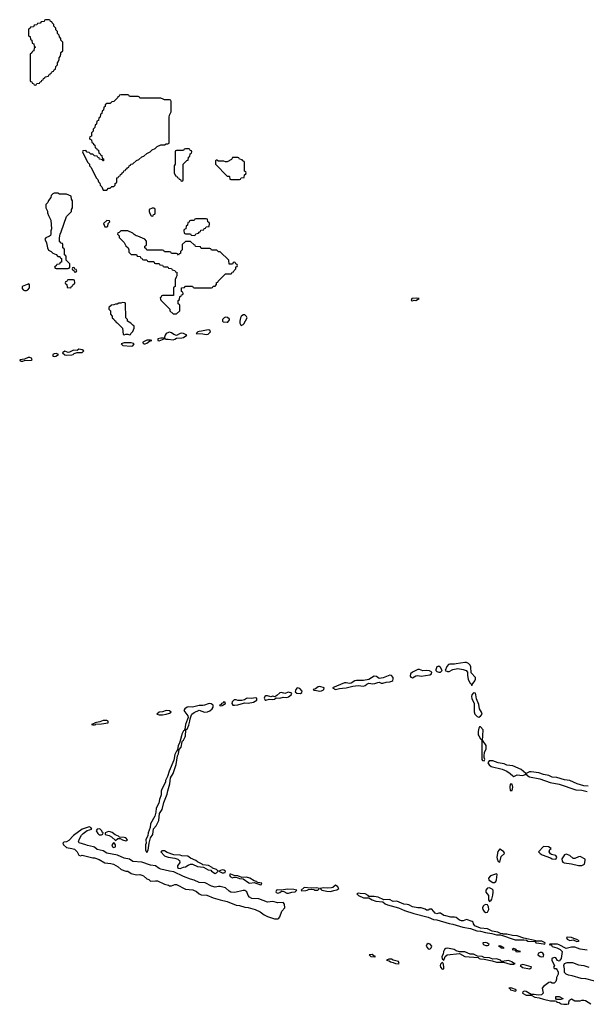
# Model space of a CAD drawing. Header units: inches. Extents: x 2722057 to 2913084, y 892730 to 1030005.
# Tile 172 of 231: x 2883014 to 2889500, y 896924 to 908206. Entities that reach past the tile are written whole.
import ezdxf

# ---------------------------------------------------------------- set-up
doc = ezdxf.new("R2010")
doc.units = ezdxf.units.IN
doc.header["$MEASUREMENT"] = 0
doc.layers.add('C8889', color=7, linetype='Continuous')
doc.layers.add('C8980', color=7, linetype='Continuous')

msp = doc.modelspace()

# ---------------------------------------------------------------- linework, layer by layer
at = {"layer": 'C8889', "color": 2, "elevation": 2}
for points in [[(2884865, 900000), (2884843, 899917), (2884827, 899890), (2884822, 899838), (2884810, 899826), (2884790, 899786), (2884777, 899723), (2884724, 899596), (2884706, 899534), (2884684, 899490), (2884681, 899470), (2884639, 899390), (2884633, 899367), (2884635, 899325), (2884613, 899270), (2884605, 899230), (2884575, 899170), (2884574, 899126), (2884562, 899078), (2884513, 898990), (2884508, 898950), (2884486, 898890), (2884482, 898858), (2884459, 898810), (2884461, 898770), (2884452, 898750), (2884454, 898690), (2884470, 898662), (2884486, 898690), (2884497, 898770), (2884513, 898830), (2884536, 898870), (2884547, 898933), (2884576, 898970), (2884607, 899030), (2884615, 899110), (2884643, 899157), (2884662, 899238), (2884703, 899330), (2884710, 899370), (2884732, 899450), (2884740, 899520), (2884769, 899570), (2884805, 899670), (2884819, 899770), (2884830, 899794), (2884838, 899842), (2884864, 899870), (2884873, 899930), (2884878, 899942), (2884890, 899951), (2884909, 899990), (2884910, 900000)], [(2888268, 900000), (2888290, 899965), (2888305, 899950), (2888305, 899730), (2888310, 899718), (2888330, 899712), (2888339, 899730), (2888332, 899750), (2888332, 899770), (2888336, 899810), (2888354, 899850), (2888352, 899888), (2888313, 899950), (2888316, 900000)], [(2889522, 899422), (2889470, 899426), (2889395, 899450), (2889310, 899490), (2889250, 899495), (2889161, 899521), (2889110, 899525), (2889070, 899547), (2889010, 899556), (2888956, 899576), (2888870, 899589), (2888850, 899586), (2888812, 899570), (2888818, 899550), (2888851, 899531), (2888968, 899508), (2889085, 899465), (2889190, 899445), (2889381, 899381), (2889450, 899377), (2889510, 899362)], [(2889510, 897544), (2889430, 897556), (2889370, 897577), (2889330, 897579), (2889270, 897563), (2889190, 897606), (2889170, 897611), (2889087, 897613), (2889074, 897610), (2889102, 897602), (2889110, 897588), (2889162, 897570), (2889202, 897550), (2889222, 897530), (2889211, 897450), (2889190, 897418), (2889170, 897426), (2889150, 897455), (2889130, 897459), (2889105, 897450), (2889104, 897430), (2889111, 897410), (2889134, 897370), (2889126, 897350), (2889130, 897334), (2889153, 897333), (2889164, 897324), (2889177, 897297), (2889178, 897270), (2889158, 897230), (2889158, 897210), (2889150, 897186), (2889130, 897166), (2889110, 897166), (2889090, 897178), (2889070, 897175), (2889010, 897129), (2888996, 897110), (2889006, 897050), (2888987, 897033), (2888950, 897029), (2888903, 897037), (2888870, 897035), (2888810, 897069), (2888787, 897073), (2888772, 897068), (2888771, 897050), (2888810, 897029), (2888870, 897027), (2888910, 897006), (2888959, 896999), (2889010, 896981), (2889090, 896964), (2889144, 896964), (2889158, 896958), (2889162, 896950), (2889190, 896943), (2889212, 896930), (2889244, 896924), (2889276, 896924), (2889298, 896930), (2889299, 896950), (2889309, 896971), (2889330, 896985), (2889370, 896965), (2889430, 896962), (2889449, 896971), (2889470, 896971), (2889490, 896966), (2889550, 896931)], [(2889671, 897169), (2889494, 897214), (2889441, 897221), (2889338, 897250), (2889297, 897257), (2889268, 897268), (2889249, 897290), (2889249, 897330), (2889242, 897370), (2889249, 897390), (2889279, 897401), (2889342, 897402), (2889410, 897377), (2889470, 897367), (2889530, 897348)]]:
    msp.add_lwpolyline(points, dxfattribs=at)
for points in [[(2888430, 899712), (2888388, 899712), (2888371, 899690), (2888387, 899667), (2888410, 899650), (2888538, 899618), (2888590, 899595), (2888630, 899570), (2888660, 899540), (2888670, 899536), (2888710, 899553), (2888770, 899547), (2888802, 899558), (2888809, 899570), (2888753, 899613), (2888657, 899657), (2888590, 899665), (2888558, 899678), (2888490, 899692)], [(2888650, 899446), (2888630, 899446), (2888623, 899410), (2888630, 899374), (2888650, 899374), (2888657, 899410)], [(2883810, 898957), (2883730, 898929), (2883630, 898857), (2883578, 898802), (2883550, 898787), (2883520, 898780), (2883508, 898772), (2883516, 898750), (2883550, 898720), (2883610, 898711), (2883640, 898700), (2883671, 898671), (2883691, 898631), (2883710, 898626), (2883730, 898634), (2883850, 898601), (2883870, 898603), (2883924, 898584), (2883990, 898545), (2884057, 898537), (2884088, 898528), (2884140, 898500), (2884174, 898470), (2884230, 898451), (2884250, 898451), (2884290, 898424), (2884350, 898407), (2884389, 898411), (2884410, 898404), (2884430, 898394), (2884470, 898362), (2884493, 898353), (2884510, 898336), (2884570, 898340), (2884590, 898337), (2884670, 898302), (2884716, 898290), (2884730, 898281), (2884750, 898282), (2884790, 898298), (2884810, 898297), (2884910, 898242), (2884995, 898235), (2885036, 898216), (2885069, 898189), (2885090, 898180), (2885156, 898176), (2885230, 898144), (2885310, 898119), (2885390, 898101), (2885490, 898061), (2885530, 898055), (2885590, 898036), (2885630, 898032), (2885710, 898009), (2885765, 897985), (2885813, 897950), (2885851, 897930), (2885930, 897905), (2885970, 897905), (2885979, 897910), (2885990, 897926), (2886015, 897990), (2886047, 898030), (2886044, 898070), (2886030, 898089), (2885970, 898085), (2885910, 898100), (2885850, 898096), (2885752, 898132), (2885670, 898135), (2885643, 898150), (2885630, 898170), (2885614, 898214), (2885590, 898229), (2885570, 898229), (2885476, 898204), (2885430, 898210), (2885410, 898221), (2885370, 898258), (2885310, 898275), (2885290, 898275), (2885250, 898265), (2885210, 898277), (2885135, 898315), (2885070, 898318), (2885010, 898348), (2884970, 898356), (2884888, 898388), (2884780, 898440), (2884728, 898448), (2884630, 898471), (2884610, 898481), (2884570, 898510), (2884510, 898518), (2884413, 898553), (2884310, 898562), (2884270, 898585), (2884210, 898598), (2884133, 898633), (2884010, 898656), (2883970, 898681), (2883899, 898699), (2883870, 898725), (2883858, 898730), (2883790, 898742), (2883770, 898752), (2883693, 898773), (2883686, 898790), (2883699, 898821), (2883720, 898860), (2883739, 898881), (2883786, 898914), (2883838, 898930), (2883828, 898950)], [(2883930, 898933), (2883902, 898930), (2883891, 898910), (2883910, 898882), (2883925, 898865), (2883950, 898867), (2883967, 898873), (2883968, 898890), (2883958, 898898), (2883953, 898910)], [(2884030, 898904), (2883994, 898890), (2883994, 898870), (2884037, 898857), (2884064, 898844), (2884110, 898802), (2884138, 898822), (2884165, 898825), (2884190, 898807), (2884230, 898796), (2884240, 898800), (2884249, 898810), (2884228, 898830), (2884210, 898836), (2884158, 898838), (2884146, 898850), (2884106, 898866), (2884072, 898892), (2884050, 898901)], [(2884090, 898778), (2884068, 898750), (2884076, 898730), (2884090, 898721), (2884109, 898730), (2884109, 898750)], [(2884650, 898684), (2884631, 898670), (2884670, 898625), (2884680, 898620), (2884714, 898610), (2884790, 898599), (2884825, 898585), (2884837, 898577), (2884843, 898570), (2884847, 898550), (2884820, 898510), (2884822, 898490), (2884830, 898482), (2884850, 898480), (2884890, 898496), (2884910, 898498), (2884941, 898519), (2884970, 898531), (2884990, 898528), (2885050, 898501), (2885116, 898496), (2885170, 898466), (2885200, 898460), (2885208, 898448), (2885250, 898422), (2885266, 898430), (2885286, 898450), (2885266, 898470), (2885222, 898482), (2885218, 898490), (2885176, 898516), (2885110, 898522), (2885102, 898530), (2885050, 898556), (2885030, 898573), (2884970, 898597), (2884940, 898620), (2884870, 898625), (2884850, 898632), (2884778, 898638), (2884703, 898663), (2884670, 898681)], [(2888510, 898706), (2888487, 898673), (2888476, 898610), (2888478, 898590), (2888490, 898562), (2888510, 898554), (2888524, 898616), (2888562, 898650), (2888555, 898670), (2888516, 898696)], [(2889008, 898732), (2888954, 898670), (2888972, 898650), (2888995, 898635), (2889090, 898603), (2889110, 898591), (2889150, 898587), (2889155, 898590), (2889162, 898610), (2889150, 898628), (2889102, 898642), (2889089, 898649), (2889075, 898670), (2889082, 898698), (2889098, 898710), (2889068, 898728)], [(2889270, 898644), (2889250, 898638), (2889219, 898590), (2889223, 898563), (2889231, 898551), (2889246, 898545), (2889330, 898534), (2889410, 898515), (2889450, 898516), (2889470, 898525), (2889478, 898530), (2889488, 898570), (2889487, 898587), (2889430, 898618), (2889410, 898615), (2889370, 898593), (2889350, 898596), (2889310, 898627)], [(2885330, 898464), (2885294, 898450), (2885330, 898431), (2885350, 898432), (2885366, 898434), (2885368, 898450), (2885350, 898459)], [(2885424, 898416), (2885414, 898410), (2885422, 898390), (2885450, 898372), (2885470, 898382), (2885490, 898382), (2885530, 898365), (2885570, 898362), (2885635, 898315), (2885650, 898311), (2885698, 898318), (2885770, 898294), (2885782, 898298), (2885786, 898310), (2885740, 898320), (2885726, 898326), (2885726, 898330), (2885698, 898338), (2885650, 898369), (2885610, 898379), (2885556, 898376), (2885510, 898394), (2885470, 898398), (2885430, 898415)], [(2888470, 898419), (2888403, 898397), (2888382, 898370), (2888385, 898350), (2888398, 898338), (2888430, 898319), (2888450, 898319), (2888463, 898330), (2888470, 898350), (2888479, 898410)], [(2886078, 898242), (2886010, 898233), (2885966, 898234), (2885954, 898230), (2885946, 898214), (2885950, 898206), (2885970, 898198), (2885990, 898205), (2886010, 898222), (2886036, 898216), (2886070, 898199), (2886090, 898197), (2886130, 898207), (2886167, 898213), (2886186, 898230), (2886150, 898239)], [(2886270, 898262), (2886234, 898230), (2886245, 898225), (2886290, 898227), (2886306, 898230), (2886320, 898240), (2886350, 898245), (2886379, 898239), (2886390, 898232), (2886427, 898233), (2886446, 898250), (2886410, 898259), (2886350, 898254)], [(2886630, 898289), (2886598, 898262), (2886583, 898257), (2886535, 898255), (2886490, 898259), (2886454, 898250), (2886474, 898230), (2886530, 898219), (2886570, 898216), (2886610, 898226), (2886643, 898237), (2886666, 898250), (2886658, 898258), (2886655, 898270)], [(2886890, 898199), (2886872, 898190), (2886892, 898170), (2886950, 898143), (2887010, 898145), (2887050, 898119), (2887090, 898104), (2887170, 898098), (2887196, 898076), (2887224, 898064), (2887350, 898028), (2887420, 898000), (2887525, 897965), (2887690, 897924), (2887750, 897895), (2887790, 897893), (2887928, 897848), (2887970, 897843), (2888088, 897808), (2888173, 897793), (2888246, 897766), (2888290, 897761), (2888345, 897745), (2888417, 897737), (2888470, 897718), (2888518, 897718), (2888684, 897664), (2888784, 897664), (2888817, 897657), (2888830, 897648), (2888910, 897642), (2888920, 897640), (2888922, 897630), (2888928, 897628), (2889010, 897616), (2889026, 897614), (2889029, 897630), (2888990, 897649), (2888933, 897647), (2888922, 897642), (2888926, 897650), (2888783, 897683), (2888710, 897709), (2888654, 897714), (2888590, 897729), (2888546, 897726), (2888546, 897730), (2888517, 897737), (2888486, 897750), (2888423, 897763), (2888368, 897790), (2888290, 897797), (2888224, 897824), (2888207, 897847), (2888204, 897864), (2888193, 897873), (2888130, 897896), (2888090, 897879), (2888070, 897881), (2888050, 897889), (2888010, 897918), (2887990, 897924), (2887950, 897923), (2887890, 897937), (2887870, 897943), (2887830, 897969), (2887810, 897969), (2887790, 897961), (2887770, 897967), (2887730, 898013), (2887710, 898013), (2887690, 898001), (2887670, 898003), (2887654, 898014), (2887610, 898029), (2887570, 898029), (2887510, 898041), (2887470, 898063), (2887450, 898069), (2887410, 898073), (2887330, 898107), (2887290, 898103), (2887246, 898126), (2887182, 898122), (2887118, 898150), (2887070, 898161), (2887010, 898158), (2887002, 898170), (2886970, 898189), (2886913, 898193)], [(2888390, 898259), (2888370, 898256), (2888364, 898250), (2888349, 898231), (2888348, 898210), (2888381, 898170), (2888381, 898121), (2888390, 898102), (2888410, 898118), (2888417, 898130), (2888430, 898174), (2888434, 898210), (2888432, 898232), (2888424, 898244)], [(2888350, 898067), (2888330, 898060), (2888319, 898050), (2888312, 898030), (2888316, 898010), (2888329, 897989), (2888350, 897974), (2888370, 897979), (2888385, 898010), (2888382, 898042), (2888370, 898064)], [(2887690, 897619), (2887674, 897610), (2887668, 897590), (2887690, 897561), (2887710, 897555), (2887724, 897570), (2887730, 897590), (2887713, 897613)], [(2888350, 897633), (2888314, 897630), (2888321, 897610), (2888330, 897605), (2888350, 897597), (2888370, 897599), (2888379, 897601), (2888389, 897610), (2888370, 897624)], [(2889290, 897693), (2889274, 897690), (2889279, 897670), (2889310, 897655), (2889350, 897661), (2889390, 897645), (2889410, 897648), (2889418, 897650), (2889390, 897668), (2889357, 897677), (2889329, 897689)], [(2887910, 897567), (2887890, 897563), (2887875, 897550), (2887866, 897530), (2887861, 897500), (2887846, 897470), (2887850, 897445), (2887870, 897431), (2887884, 897470), (2887908, 897492), (2888050, 897507), (2888110, 897473), (2888260, 897460), (2888272, 897450), (2888290, 897444), (2888330, 897441), (2888423, 897423), (2888470, 897405), (2888550, 897406), (2888630, 897382), (2888670, 897385), (2888686, 897390), (2888670, 897393), (2888649, 897410), (2888610, 897427), (2888536, 897416), (2888522, 897422), (2888518, 897430), (2888470, 897444), (2888430, 897442), (2888390, 897457), (2888330, 897459), (2888306, 897470), (2888255, 897475), (2888210, 897500), (2888170, 897499), (2888110, 897524), (2888050, 897526), (2888010, 897537), (2887989, 897550)], [(2888510, 897594), (2888494, 897590), (2888520, 897580), (2888522, 897570), (2888550, 897568), (2888558, 897570), (2888530, 897586), (2888522, 897582), (2888526, 897590)], [(2888670, 897562), (2888652, 897550), (2888684, 897544), (2888694, 897534), (2888692, 897530), (2888710, 897525), (2888730, 897527), (2888746, 897530), (2888702, 897542), (2888698, 897550)], [(2888990, 897519), (2888970, 897519), (2888951, 897510), (2888943, 897490), (2888970, 897471), (2888990, 897469), (2889009, 897471), (2889010, 897474), (2889013, 897490), (2889001, 897510)], [(2887050, 897493), (2887014, 897490), (2887032, 897470), (2887070, 897467), (2887086, 897470), (2887070, 897475)], [(2887270, 897441), (2887240, 897440), (2887214, 897430), (2887243, 897423), (2887258, 897410), (2887290, 897404), (2887314, 897390), (2887350, 897387), (2887358, 897390), (2887350, 897413), (2887290, 897428)], [(2887850, 897402), (2887830, 897384), (2887825, 897370), (2887829, 897349), (2887850, 897327), (2887869, 897331), (2887869, 897350), (2887865, 897385), (2887858, 897398)], [(2888770, 897380), (2888742, 897370), (2888770, 897345), (2888849, 897331), (2888870, 897342), (2888874, 897350), (2888870, 897352), (2888790, 897378)], [(2888630, 897113), (2888614, 897110), (2888625, 897105), (2888632, 897090), (2888690, 897074), (2888698, 897082), (2888698, 897090), (2888690, 897094), (2888646, 897110)], [(2889210, 896978), (2889160, 896980), (2889149, 896989), (2889149, 897011), (2889150, 897014), (2889190, 897012), (2889230, 896991), (2889230, 896988)]]:
    msp.add_lwpolyline(points, close=True, dxfattribs=at)
at = {"layer": 'C8980', "color": 2, "elevation": 2}
for points in [[(2883350, 908206), (2883310, 908206), (2883298, 908202), (2883293, 908187), (2883258, 908182), (2883250, 908166), (2883218, 908162), (2883210, 908146), (2883178, 908142), (2883170, 908126), (2883138, 908122), (2883133, 908107), (2883118, 908102), (2883114, 908090), (2883114, 908030), (2883118, 908018), (2883133, 908013), (2883138, 907978), (2883154, 907970), (2883158, 907938), (2883174, 907930), (2883178, 907898), (2883194, 907890), (2883178, 907882), (2883174, 907850), (2883158, 907842), (2883153, 907827), (2883134, 907810), (2883134, 907510), (2883138, 907498), (2883153, 907493), (2883158, 907478), (2883173, 907473), (2883178, 907458), (2883190, 907454), (2883202, 907458), (2883210, 907474), (2883242, 907478), (2883247, 907493), (2883262, 907498), (2883267, 907513), (2883282, 907518), (2883287, 907533), (2883302, 907538), (2883307, 907553), (2883342, 907558), (2883347, 907573), (2883362, 907578), (2883367, 907593), (2883382, 907598), (2883387, 907613), (2883402, 907618), (2883407, 907633), (2883422, 907638), (2883426, 907670), (2883446, 907690), (2883446, 907710), (2883456, 907724), (2883466, 907750), (2883466, 907770), (2883476, 907784), (2883486, 907810), (2883486, 907830), (2883506, 907850), (2883506, 907950), (2883486, 907970), (2883486, 907990), (2883468, 908008), (2883467, 908027), (2883448, 908048), (2883446, 908070), (2883428, 908088), (2883427, 908107), (2883406, 908130), (2883406, 908150), (2883386, 908170), (2883382, 908182), (2883367, 908187), (2883362, 908202)], [(2884250, 907346), (2884170, 907346), (2884158, 907342), (2884150, 907326), (2884138, 907322), (2884134, 907310), (2884093, 907267), (2884070, 907266), (2884050, 907246), (2884010, 907246), (2883994, 907230), (2883994, 907210), (2883978, 907202), (2883974, 907170), (2883958, 907162), (2883954, 907130), (2883938, 907122), (2883934, 907090), (2883918, 907082), (2883914, 907050), (2883898, 907042), (2883894, 907010), (2883878, 907002), (2883874, 906970), (2883854, 906950), (2883853, 906927), (2883834, 906910), (2883834, 906870), (2883818, 906862), (2883814, 906850), (2883818, 906838), (2883834, 906830), (2883838, 906798), (2883853, 906793), (2883858, 906778), (2883874, 906770), (2883878, 906738), (2883893, 906733), (2883898, 906718), (2883914, 906710), (2883918, 906678), (2883933, 906673), (2883938, 906658), (2883954, 906650), (2883958, 906618), (2883973, 906613), (2883974, 906590), (2883967, 906587), (2883962, 906602), (2883927, 906607), (2883922, 906622), (2883907, 906627), (2883902, 906642), (2883870, 906646), (2883850, 906666), (2883830, 906666), (2883810, 906686), (2883787, 906687), (2883770, 906706), (2883738, 906702), (2883734, 906690), (2883790, 906574), (2883812, 906552), (2883814, 906530), (2883832, 906512), (2883890, 906394), (2883910, 906374), (2883914, 906350), (2883932, 906332), (2883934, 906310), (2883954, 906290), (2883970, 906254), (2884010, 906254), (2884030, 906274), (2884050, 906274), (2884070, 906294), (2884090, 906294), (2884106, 906310), (2884106, 906330), (2884122, 906338), (2884126, 906350), (2884127, 906393), (2884142, 906398), (2884147, 906413), (2884162, 906418), (2884167, 906433), (2884182, 906438), (2884187, 906453), (2884202, 906458), (2884207, 906473), (2884222, 906478), (2884227, 906493), (2884242, 906498), (2884246, 906510), (2884262, 906518), (2884266, 906530), (2884282, 906538), (2884286, 906550), (2884310, 906554), (2884350, 906594), (2884376, 906604), (2884410, 906634), (2884436, 906644), (2884470, 906674), (2884506, 906690), (2884530, 906714), (2884566, 906730), (2884588, 906752), (2884629, 906771), (2884670, 906772), (2884690, 906782), (2884710, 906782), (2884726, 906790), (2884726, 907090), (2884728, 907112), (2884746, 907150), (2884746, 907270), (2884742, 907282), (2884730, 907286), (2884670, 907286), (2884656, 907296), (2884630, 907306), (2884390, 907306), (2884382, 907322), (2884370, 907326), (2884270, 907326), (2884262, 907342)], [(2884950, 906726), (2884910, 906726), (2884898, 906722), (2884890, 906706), (2884810, 906706), (2884798, 906702), (2884794, 906690), (2884792, 906550), (2884782, 906530), (2884782, 906450), (2884798, 906418), (2884813, 906413), (2884818, 906398), (2884833, 906393), (2884838, 906378), (2884853, 906373), (2884858, 906358), (2884870, 906354), (2884882, 906358), (2884886, 906370), (2884886, 906550), (2884927, 906593), (2884942, 906598), (2884946, 906630), (2884962, 906638), (2884966, 906670), (2884982, 906678), (2884986, 906690), (2884982, 906702), (2884967, 906707), (2884962, 906722)], [(2885510, 906626), (2885450, 906626), (2885437, 906603), (2885390, 906578), (2885370, 906578), (2885350, 906586), (2885290, 906586), (2885270, 906598), (2885262, 906598), (2885254, 906590), (2885254, 906550), (2885390, 906414), (2885410, 906414), (2885414, 906410), (2885418, 906378), (2885430, 906374), (2885530, 906374), (2885542, 906378), (2885550, 906394), (2885582, 906398), (2885586, 906430), (2885602, 906438), (2885606, 906450), (2885602, 906462), (2885586, 906470), (2885586, 906570), (2885582, 906582), (2885567, 906587), (2885562, 906602), (2885530, 906606), (2885522, 906622)], [(2883450, 906218), (2883410, 906218), (2883394, 906210), (2883374, 906190), (2883372, 906168), (2883344, 906136), (2883334, 906110), (2883314, 906090), (2883314, 906050), (2883332, 906012), (2883333, 905993), (2883344, 905964), (2883372, 905910), (2883378, 905810), (2883372, 905788), (2883371, 905750), (2883365, 905735), (2883356, 905724), (2883312, 905708), (2883302, 905690), (2883322, 905650), (2883332, 905590), (2883345, 905565), (2883374, 905550), (2883394, 905530), (2883430, 905514), (2883450, 905494), (2883473, 905493), (2883478, 905478), (2883494, 905470), (2883493, 905427), (2883478, 905422), (2883470, 905406), (2883438, 905402), (2883433, 905387), (2883418, 905382), (2883414, 905370), (2883418, 905358), (2883430, 905354), (2883570, 905354), (2883582, 905358), (2883586, 905370), (2883586, 905410), (2883546, 905450), (2883546, 905490), (2883542, 905502), (2883526, 905510), (2883526, 905570), (2883522, 905582), (2883506, 905590), (2883506, 905630), (2883502, 905642), (2883487, 905647), (2883468, 905668), (2883468, 905708), (2883478, 905750), (2883490, 905774), (2883549, 905950), (2883608, 906010), (2883608, 906030), (2883618, 906050), (2883618, 906130), (2883608, 906148), (2883602, 906182), (2883576, 906196), (2883550, 906206), (2883470, 906208)], [(2884550, 906046), (2884530, 906046), (2884494, 906030), (2884494, 906010), (2884504, 905984), (2884518, 905958), (2884530, 905954), (2884542, 905958), (2884547, 905973), (2884562, 905978), (2884566, 905990), (2884566, 906030), (2884562, 906042)], [(2884010, 905906), (2883974, 905870), (2883990, 905834), (2884010, 905834), (2884022, 905838), (2884026, 905870), (2884046, 905890), (2884042, 905902)], [(2885150, 905926), (2885030, 905926), (2885018, 905922), (2885010, 905906), (2884970, 905906), (2884958, 905902), (2884953, 905887), (2884938, 905882), (2884934, 905850), (2884918, 905842), (2884914, 905810), (2884898, 905802), (2884894, 905790), (2884898, 905758), (2884910, 905754), (2884970, 905754), (2884978, 905738), (2885010, 905734), (2885022, 905738), (2885030, 905754), (2885062, 905758), (2885067, 905773), (2885082, 905778), (2885087, 905793), (2885122, 905798), (2885127, 905813), (2885142, 905818), (2885147, 905833), (2885182, 905838), (2885186, 905870), (2885182, 905882), (2885166, 905890), (2885162, 905922)], [(2884250, 905788), (2884170, 905786), (2884153, 905767), (2884138, 905762), (2884134, 905750), (2884154, 905730), (2884154, 905710), (2884210, 905654), (2884230, 905614), (2884254, 905590), (2884262, 905570), (2884264, 905544), (2884290, 905514), (2884350, 905514), (2884358, 905498), (2884393, 905493), (2884398, 905478), (2884413, 905473), (2884418, 905458), (2884430, 905454), (2884470, 905454), (2884478, 905438), (2884490, 905434), (2884550, 905434), (2884558, 905418), (2884570, 905414), (2884610, 905414), (2884618, 905398), (2884650, 905394), (2884658, 905378), (2884670, 905374), (2884710, 905374), (2884718, 905358), (2884750, 905354), (2884758, 905338), (2884790, 905334), (2884798, 905318), (2884813, 905313), (2884814, 905270), (2884804, 905256), (2884794, 905230), (2884794, 905150), (2884778, 905142), (2884774, 905130), (2884773, 905047), (2884650, 905046), (2884638, 905042), (2884633, 905027), (2884622, 905018), (2884624, 905004), (2884630, 904994), (2884734, 904890), (2884734, 904870), (2884770, 904834), (2884810, 904834), (2884846, 904870), (2884846, 904930), (2884842, 904942), (2884826, 904950), (2884826, 904990), (2884842, 904998), (2884847, 905033), (2884862, 905038), (2884867, 905053), (2884882, 905058), (2884886, 905070), (2884882, 905082), (2884866, 905090), (2884867, 905133), (2884902, 905138), (2884910, 905154), (2884990, 905154), (2884998, 905138), (2885010, 905134), (2885210, 905134), (2885222, 905138), (2885227, 905153), (2885250, 905154), (2885266, 905170), (2885267, 905193), (2885282, 905198), (2885286, 905210), (2885370, 905294), (2885430, 905294), (2885442, 905298), (2885447, 905313), (2885462, 905318), (2885467, 905333), (2885486, 905350), (2885487, 905373), (2885502, 905378), (2885506, 905390), (2885502, 905402), (2885487, 905407), (2885482, 905422), (2885470, 905426), (2885458, 905422), (2885450, 905406), (2885410, 905406), (2885406, 905450), (2885310, 905546), (2885290, 905546), (2885270, 905566), (2885210, 905566), (2885202, 905582), (2885190, 905586), (2885090, 905586), (2885082, 905602), (2885027, 905607), (2885022, 905622), (2885010, 905626), (2884970, 905666), (2884910, 905666), (2884874, 905630), (2884872, 905568), (2884854, 905550), (2884853, 905527), (2884838, 905522), (2884830, 905506), (2884822, 905522), (2884810, 905526), (2884750, 905526), (2884742, 905542), (2884730, 905546), (2884670, 905546), (2884662, 905562), (2884650, 905566), (2884470, 905566), (2884462, 905582), (2884448, 905590), (2884448, 905610), (2884462, 905618), (2884466, 905630), (2884466, 905670), (2884446, 905690), (2884367, 905727), (2884348, 905728), (2884323, 905743), (2884310, 905758)], [(2883630, 905366), (2883618, 905362), (2883614, 905350), (2883618, 905338), (2883634, 905334), (2883638, 905318), (2883650, 905314), (2883662, 905318), (2883666, 905330), (2883662, 905342), (2883646, 905346), (2883642, 905362)], [(2883118, 905178), (2883042, 905150), (2883044, 905124), (2883054, 905110), (2883070, 905102), (2883090, 905102), (2883106, 905110), (2883127, 905133), (2883127, 905167)], [(2883630, 905226), (2883570, 905226), (2883558, 905222), (2883553, 905207), (2883538, 905202), (2883534, 905190), (2883538, 905178), (2883554, 905170), (2883558, 905138), (2883590, 905134), (2883602, 905138), (2883607, 905153), (2883622, 905158), (2883627, 905173), (2883642, 905178), (2883646, 905190), (2883642, 905222)], [(2884190, 904966), (2884170, 904958), (2884150, 904958), (2884130, 904948), (2884110, 904948), (2884090, 904938), (2884064, 904936), (2884034, 904910), (2884034, 904890), (2884054, 904870), (2884054, 904830), (2884074, 904810), (2884074, 904790), (2884093, 904773), (2884098, 904758), (2884110, 904754), (2884118, 904738), (2884130, 904734), (2884192, 904672), (2884198, 904598), (2884210, 904594), (2884230, 904602), (2884250, 904602), (2884270, 904594), (2884282, 904598), (2884286, 904610), (2884310, 904634), (2884326, 904670), (2884326, 904690), (2884322, 904702), (2884310, 904706), (2884286, 904730), (2884246, 904750), (2884246, 904770), (2884228, 904788), (2884226, 904950), (2884222, 904962)], [(2887557, 905017), (2887510, 905013), (2887502, 905010), (2887494, 904990), (2887510, 904985), (2887530, 904994), (2887550, 904987), (2887586, 905010)], [(2885370, 904798), (2885354, 904790), (2885334, 904770), (2885334, 904750), (2885344, 904744), (2885390, 904742), (2885398, 904742), (2885415, 904765), (2885414, 904774), (2885394, 904794)], [(2885590, 904826), (2885570, 904826), (2885550, 904806), (2885542, 904790), (2885532, 904750), (2885532, 904730), (2885545, 904705), (2885550, 904702), (2885570, 904712), (2885578, 904722), (2885618, 904790), (2885610, 904806)], [(2884730, 904624), (2884717, 904623), (2884691, 904609), (2884678, 904590), (2884672, 904570), (2884674, 904550), (2884686, 904546), (2884713, 904547), (2884770, 904539), (2884790, 904547), (2884810, 904558), (2884870, 904559), (2884890, 904565), (2884926, 904590), (2884889, 904609), (2884870, 904613), (2884850, 904609), (2884810, 904588), (2884779, 904599), (2884750, 904617)], [(2885170, 904653), (2885096, 904636), (2885070, 904635), (2885054, 904630), (2885034, 904610), (2885110, 904608), (2885150, 904599), (2885170, 904604), (2885198, 904630), (2885189, 904649)], [(2884290, 904502), (2884210, 904502), (2884174, 904490), (2884193, 904473), (2884290, 904464), (2884308, 904470), (2884326, 904490), (2884316, 904496)], [(2884510, 904535), (2884470, 904535), (2884422, 904510), (2884422, 904502), (2884433, 904493), (2884450, 904492), (2884470, 904498), (2884498, 904522), (2884526, 904530)], [(2884658, 904558), (2884630, 904558), (2884594, 904550), (2884594, 904530), (2884610, 904525), (2884666, 904550)], [(2883690, 904429), (2883670, 904415), (2883630, 904418), (2883585, 904395), (2883570, 904394), (2883530, 904409), (2883505, 904390), (2883530, 904366), (2883550, 904363), (2883610, 904367), (2883626, 904370), (2883639, 904381), (2883670, 904394), (2883730, 904392), (2883748, 904410), (2883730, 904422)], [(2883130, 904335), (2883110, 904335), (2883070, 904315), (2883014, 904310), (2883018, 904298), (2883030, 904294), (2883050, 904294), (2883070, 904302), (2883150, 904306), (2883158, 904310), (2883150, 904326)], [(2883430, 904382), (2883410, 904379), (2883392, 904370), (2883394, 904350), (2883410, 904348), (2883426, 904350), (2883458, 904370)], [(2887810, 900798), (2887787, 900790), (2887776, 900756), (2887776, 900750), (2887790, 900736), (2887810, 900728), (2887830, 900731), (2887849, 900750), (2887830, 900784)], [(2888130, 900840), (2888110, 900840), (2888010, 900827), (2887990, 900820), (2887938, 900822), (2887924, 900816), (2887905, 900795), (2887885, 900750), (2887910, 900736), (2887930, 900738), (2887970, 900759), (2888030, 900771), (2888090, 900762), (2888126, 900750), (2888141, 900730), (2888139, 900690), (2888148, 900648), (2888167, 900607), (2888185, 900590), (2888190, 900574), (2888194, 900590), (2888225, 900630), (2888232, 900650), (2888230, 900670), (2888182, 900722), (2888178, 900790), (2888169, 900810), (2888150, 900829)], [(2887250, 900695), (2887174, 900666), (2887130, 900656), (2887099, 900679), (2887070, 900682), (2887010, 900646), (2886950, 900635), (2886870, 900635), (2886850, 900629), (2886810, 900602), (2886790, 900601), (2886750, 900609), (2886730, 900607), (2886594, 900550), (2886630, 900531), (2886676, 900544), (2886710, 900548), (2886751, 900551), (2886829, 900571), (2886890, 900577), (2886950, 900571), (2886970, 900577), (2886987, 900593), (2887010, 900602), (2887056, 900596), (2887080, 900600), (2887113, 900613), (2887130, 900614), (2887150, 900604), (2887170, 900604), (2887210, 900614), (2887250, 900617), (2887275, 900625), (2887285, 900635), (2887289, 900650), (2887287, 900670), (2887271, 900691)], [(2887590, 900762), (2887570, 900762), (2887510, 900729), (2887488, 900710), (2887484, 900684), (2887491, 900671), (2887510, 900664), (2887550, 900688), (2887570, 900690), (2887610, 900685), (2887710, 900699), (2887729, 900710), (2887733, 900730), (2887704, 900744), (2887670, 900749), (2887630, 900745)], [(2886190, 900549), (2886175, 900530), (2886166, 900506), (2886188, 900488), (2886230, 900487), (2886244, 900496), (2886249, 900510), (2886221, 900541)], [(2886450, 900564), (2886430, 900561), (2886400, 900540), (2886374, 900530), (2886382, 900522), (2886410, 900521), (2886450, 900511), (2886470, 900515), (2886490, 900527), (2886495, 900530), (2886498, 900550)], [(2885710, 900436), (2885670, 900429), (2885627, 900433), (2885610, 900429), (2885587, 900413), (2885556, 900404), (2885510, 900405), (2885490, 900413), (2885470, 900413), (2885445, 900390), (2885442, 900370), (2885452, 900352), (2885471, 900351), (2885510, 900355), (2885550, 900367), (2885590, 900378), (2885630, 900375), (2885690, 900385), (2885729, 900410), (2885728, 900430)], [(2886090, 900499), (2886050, 900484), (2886010, 900496), (2885990, 900493), (2885959, 900461), (2885933, 900447), (2885910, 900453), (2885890, 900448), (2885850, 900457), (2885830, 900457), (2885821, 900450), (2885811, 900430), (2885822, 900410), (2885830, 900407), (2885870, 900421), (2885910, 900416), (2885930, 900421), (2885950, 900434), (2885990, 900431), (2886030, 900443), (2886070, 900441), (2886090, 900447), (2886122, 900470), (2886128, 900490)], [(2888210, 900494), (2888191, 900470), (2888184, 900450), (2888188, 900428), (2888215, 900370), (2888216, 900276), (2888222, 900250), (2888250, 900223), (2888270, 900215), (2888290, 900224), (2888307, 900250), (2888301, 900270), (2888277, 900310), (2888270, 900358), (2888243, 900423), (2888237, 900470), (2888230, 900488)], [(2885350, 900388), (2885342, 900378), (2885325, 900370), (2885320, 900360), (2885302, 900350), (2885310, 900345), (2885330, 900346), (2885368, 900370), (2885366, 900386)], [(2884690, 900289), (2884650, 900277), (2884610, 900273), (2884582, 900250), (2884610, 900241), (2884650, 900241), (2884690, 900247), (2884730, 900258), (2884748, 900270), (2884730, 900288)], [(2884010, 900176), (2883970, 900176), (2883930, 900162), (2883874, 900150), (2883874, 900146), (2883834, 900130), (2883850, 900125), (2883870, 900126), (2883886, 900130), (2883886, 900134), (2883950, 900136), (2884026, 900150), (2884028, 900170)]]:
    msp.add_lwpolyline(points, close=True, dxfattribs=at)
for points in [[(2884910, 900000), (2884915, 900065), (2884923, 900077), (2884930, 900078), (2884950, 900122), (2884963, 900170), (2884964, 900196), (2884976, 900230), (2884986, 900250), (2885010, 900268), (2885067, 900293), (2885130, 900270), (2885165, 900275), (2885192, 900288), (2885217, 900310), (2885229, 900330), (2885229, 900350), (2885206, 900366), (2885190, 900369), (2885170, 900367), (2885130, 900350), (2885110, 900347), (2885070, 900349), (2884992, 900328), (2884950, 900332), (2884930, 900327), (2884905, 900310), (2884891, 900290), (2884939, 900230), (2884941, 900210), (2884936, 900190), (2884911, 900131), (2884905, 900075), (2884898, 900062), (2884890, 900058), (2884870, 900018), (2884865, 900000)], [(2888316, 900000), (2888321, 900070), (2888290, 900102), (2888278, 900102), (2888271, 900089), (2888262, 900050), (2888262, 900010), (2888268, 900000)]]:
    msp.add_lwpolyline(points, dxfattribs=at)

doc.saveas('drawing.dxf')
